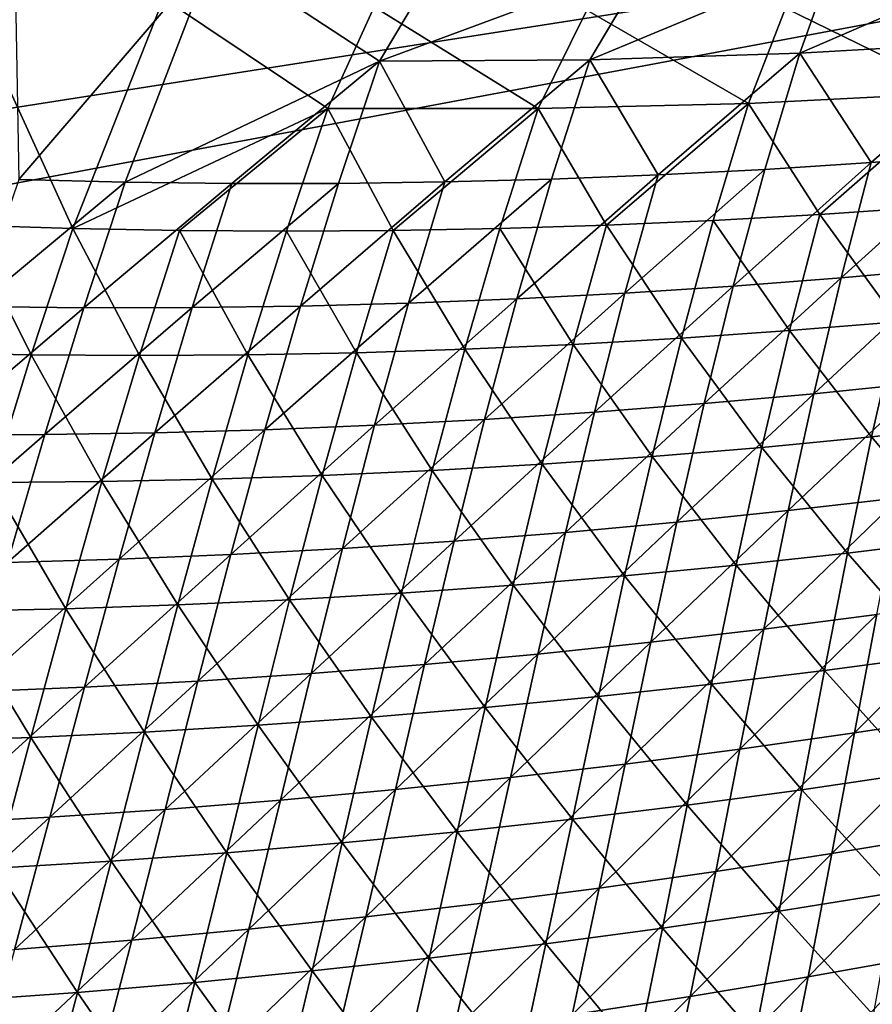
# Model space of a CAD drawing. Header units: metres. Extents: x 0 to 1400, y -1400 to 0.
# Tile 71 of 256: x 638 to 688, y -1247 to -1188. Entities that reach past the tile are written whole.
import ezdxf

# ---------------------------------------------------------------- set-up
doc = ezdxf.new("R2010")
doc.units = ezdxf.units.M

msp = doc.modelspace()

# ---------------------------------------------------------------- linework, layer by layer
at = {"layer": 'None'}
for points in [[(649.115967, -1184.38562, -474.466675), (637.219788, -1183.669922, -474.702209), (637.4729, -1197.97522, -422.077393)], [(698.441895, -1184.223389, -473.470703), (684.165466, -1190.407349, -450.607849), (696.718384, -1189.687988, -450.652222)], [(698.441895, -1184.223389, -473.470703), (686.191467, -1184.732178, -473.719788), (684.165466, -1190.407349, -450.607849)], [(649.115967, -1184.38562, -474.466675), (637.4729, -1197.97522, -422.077393), (643.839905, -1198.131226, -422.104431)], [(659.047241, -1190.896118, -450.519684), (649.115967, -1184.38562, -474.466675), (643.839905, -1198.131226, -422.104431)], [(662.64801, -1184.841675, -474.195862), (649.115967, -1184.38562, -474.466675), (659.047241, -1190.896118, -450.519684)], [(675.108215, -1184.92627, -473.944489), (662.64801, -1184.841675, -474.195862), (659.047241, -1190.896118, -450.519684)], [(686.191467, -1184.732178, -473.719788), (671.606079, -1190.810425, -450.563629), (684.165466, -1190.407349, -450.607849)], [(686.191467, -1184.732178, -473.719788), (675.108215, -1184.92627, -473.944489), (671.606079, -1190.810425, -450.563629)], [(675.108215, -1184.92627, -473.944489), (659.047241, -1190.896118, -450.519684), (671.606079, -1190.810425, -450.563629)], [(634.052368, -1186.331177, -475.555298), (640.716858, -1200.897827, -422.96701), (634.343994, -1200.695313, -422.950439)], [(634.052368, -1186.331177, -475.555298), (646.138245, -1187.136719, -475.297882), (640.716858, -1200.897827, -422.96701)], [(646.138245, -1187.136719, -475.297882), (655.948486, -1193.721069, -451.34903), (640.716858, -1200.897827, -422.96701)], [(646.138245, -1187.136719, -475.297882), (658.730835, -1187.653809, -475.026855), (655.948486, -1193.721069, -451.34903)], [(683.316284, -1187.721924, -474.491577), (701.349304, -1186.984131, -474.095917), (693.660706, -1192.796265, -451.415649)], [(658.730835, -1187.653809, -475.026855), (668.521179, -1193.730225, -451.371521), (655.948486, -1193.721069, -451.34903)], [(658.730835, -1187.653809, -475.026855), (671.4375, -1187.843994, -474.751038), (668.521179, -1193.730225, -451.371521)], [(681.094604, -1193.421875, -451.393738), (671.4375, -1187.843994, -474.751038), (683.316284, -1187.721924, -474.491577)], [(693.660706, -1192.796265, -451.415649), (681.094604, -1193.421875, -451.393738), (683.316284, -1187.721924, -474.491577)], [(671.4375, -1187.843994, -474.751038), (681.094604, -1193.421875, -451.393738), (668.521179, -1193.730225, -451.371521)], [(696.718384, -1189.687988, -450.652222), (684.165466, -1190.407349, -450.607849), (688.437744, -1196.960938, -422.297089)], [(694.802246, -1196.473145, -422.324951), (696.718384, -1189.687988, -450.652222), (688.437744, -1196.960938, -422.297089)], [(684.165466, -1190.407349, -450.607849), (671.606079, -1190.810425, -450.563629), (675.69928, -1197.697266, -422.241547)], [(675.69928, -1197.697266, -422.241547), (682.069763, -1197.369141, -422.269287), (684.165466, -1190.407349, -450.607849)], [(684.165466, -1190.407349, -450.607849), (682.069763, -1197.369141, -422.269287), (688.437744, -1196.960938, -422.297089)], [(643.839905, -1198.131226, -422.104431), (650.209778, -1198.206055, -422.131592), (659.047241, -1190.896118, -450.519684)], [(650.209778, -1198.206055, -422.131592), (656.581543, -1198.199829, -422.158905), (659.047241, -1190.896118, -450.519684)], [(659.047241, -1190.896118, -450.519684), (656.581543, -1198.199829, -422.158905), (662.954285, -1198.112793, -422.18634)], [(671.606079, -1190.810425, -450.563629), (659.047241, -1190.896118, -450.519684), (662.954285, -1198.112793, -422.18634)], [(662.954285, -1198.112793, -422.18634), (669.327148, -1197.94519, -422.213898), (671.606079, -1190.810425, -450.563629)], [(671.606079, -1190.810425, -450.563629), (669.327148, -1197.94519, -422.213898), (675.69928, -1197.697266, -422.241547)], [(685.365356, -1200.062012, -423.082672), (681.094604, -1193.421875, -451.393738), (693.660706, -1192.796265, -451.415649)], [(691.736572, -1199.62146, -423.09906), (685.365356, -1200.062012, -423.082672), (693.660706, -1192.796265, -451.415649)], [(681.094604, -1193.421875, -451.393738), (672.612305, -1200.702637, -423.049774), (668.521179, -1193.730225, -451.371521)], [(678.990234, -1200.422363, -423.066254), (672.612305, -1200.702637, -423.049774), (681.094604, -1193.421875, -451.393738)], [(685.365356, -1200.062012, -423.082672), (678.990234, -1200.422363, -423.066254), (681.094604, -1193.421875, -451.393738)], [(640.716858, -1200.897827, -422.96701), (655.948486, -1193.721069, -451.34903), (647.093201, -1201.019775, -422.983582)], [(655.948486, -1193.721069, -451.34903), (653.471924, -1201.061157, -423.000153), (647.093201, -1201.019775, -422.983582)], [(655.948486, -1193.721069, -451.34903), (659.852051, -1201.021973, -423.016724), (653.471924, -1201.061157, -423.000153)], [(655.948486, -1193.721069, -451.34903), (668.521179, -1193.730225, -451.371521), (659.852051, -1201.021973, -423.016724)], [(668.521179, -1193.730225, -451.371521), (666.232544, -1200.902466, -423.033264), (659.852051, -1201.021973, -423.016724)], [(672.612305, -1200.702637, -423.049774), (666.232544, -1200.902466, -423.033264), (668.521179, -1193.730225, -451.371521)], [(694.802246, -1196.473145, -422.324951), (686.638306, -1203.847656, -394.026001), (693.094116, -1203.267822, -394.058533)], [(686.638306, -1203.847656, -394.026001), (694.802246, -1196.473145, -422.324951), (688.437744, -1196.960938, -422.297089)], [(688.437744, -1196.960938, -422.297089), (682.069763, -1197.369141, -422.269287), (680.177917, -1204.347046, -393.99353)], [(680.177917, -1204.347046, -393.99353), (686.638306, -1203.847656, -394.026001), (688.437744, -1196.960938, -422.297089)], [(675.69928, -1197.697266, -422.241547), (669.327148, -1197.94519, -422.213898), (667.246948, -1205.103149, -393.928772)], [(675.69928, -1197.697266, -422.241547), (667.246948, -1205.103149, -393.928772), (673.713806, -1204.765625, -393.96109)], [(682.069763, -1197.369141, -422.269287), (673.713806, -1204.765625, -393.96109), (680.177917, -1204.347046, -393.99353)], [(682.069763, -1197.369141, -422.269287), (675.69928, -1197.697266, -422.241547), (673.713806, -1204.765625, -393.96109)], [(643.839905, -1198.131226, -422.104431), (637.4729, -1197.97522, -422.077393), (634.901733, -1205.565918, -393.768982)], [(634.901733, -1205.565918, -393.768982), (641.369202, -1205.637695, -393.800629), (643.839905, -1198.131226, -422.104431)], [(641.369202, -1205.637695, -393.800629), (650.209778, -1198.206055, -422.131592), (643.839905, -1198.131226, -422.104431)], [(650.209778, -1198.206055, -422.131592), (641.369202, -1205.637695, -393.800629), (647.838379, -1205.626953, -393.832458)], [(656.581543, -1198.199829, -422.158905), (647.838379, -1205.626953, -393.832458), (654.308289, -1205.53418, -393.864441)], [(656.581543, -1198.199829, -422.158905), (650.209778, -1198.206055, -422.131592), (647.838379, -1205.626953, -393.832458)], [(662.954285, -1198.112793, -422.18634), (656.581543, -1198.199829, -422.158905), (654.308289, -1205.53418, -393.864441)], [(662.954285, -1198.112793, -422.18634), (654.308289, -1205.53418, -393.864441), (660.778137, -1205.359497, -393.896545)], [(669.327148, -1197.94519, -422.213898), (660.778137, -1205.359497, -393.896545), (667.246948, -1205.103149, -393.928772)], [(669.327148, -1197.94519, -422.213898), (662.954285, -1198.112793, -422.18634), (660.778137, -1205.359497, -393.896545)], [(683.551819, -1207.001831, -394.771271), (678.990234, -1200.422363, -423.066254), (685.365356, -1200.062012, -423.082672)], [(690.015076, -1206.469727, -394.79245), (683.551819, -1207.001831, -394.771271), (685.365356, -1200.062012, -423.082672)], [(690.015076, -1206.469727, -394.79245), (685.365356, -1200.062012, -423.082672), (691.736572, -1199.62146, -423.09906)], [(638.225342, -1208.453857, -394.624329), (631.751221, -1208.335083, -394.603638), (634.343994, -1200.695313, -422.950439)], [(634.343994, -1200.695313, -422.950439), (640.716858, -1200.897827, -422.96701), (638.225342, -1208.453857, -394.624329)], [(670.610901, -1207.82312, -394.729004), (666.232544, -1200.902466, -423.033264), (672.612305, -1200.702637, -423.049774)], [(677.083374, -1207.452881, -394.750122), (670.610901, -1207.82312, -394.729004), (672.612305, -1200.702637, -423.049774)], [(677.083374, -1207.452881, -394.750122), (672.612305, -1200.702637, -423.049774), (678.990234, -1200.422363, -423.066254)], [(683.551819, -1207.001831, -394.771271), (677.083374, -1207.452881, -394.750122), (678.990234, -1200.422363, -423.066254)], [(640.716858, -1200.897827, -422.96701), (644.701904, -1208.490845, -394.645111), (638.225342, -1208.453857, -394.624329)], [(640.716858, -1200.897827, -422.96701), (647.093201, -1201.019775, -422.983582), (644.701904, -1208.490845, -394.645111)], [(647.093201, -1201.019775, -422.983582), (651.179871, -1208.446167, -394.665985), (644.701904, -1208.490845, -394.645111)], [(647.093201, -1201.019775, -422.983582), (653.471924, -1201.061157, -423.000153), (651.179871, -1208.446167, -394.665985)], [(653.471924, -1201.061157, -423.000153), (657.65802, -1208.319824, -394.686951), (651.179871, -1208.446167, -394.665985)], [(659.852051, -1201.021973, -423.016724), (657.65802, -1208.319824, -394.686951), (653.471924, -1201.061157, -423.000153)], [(659.852051, -1201.021973, -423.016724), (664.135437, -1208.112061, -394.707947), (657.65802, -1208.319824, -394.686951)], [(666.232544, -1200.902466, -423.033264), (664.135437, -1208.112061, -394.707947), (659.852051, -1201.021973, -423.016724)], [(670.610901, -1207.82312, -394.729004), (664.135437, -1208.112061, -394.707947), (666.232544, -1200.902466, -423.033264)], [(693.094116, -1203.267822, -394.058533), (686.638306, -1203.847656, -394.026001), (684.998596, -1210.773926, -365.803162)], [(691.547791, -1210.099365, -365.839539), (693.094116, -1203.267822, -394.058533), (684.998596, -1210.773926, -365.803162)], [(686.638306, -1203.847656, -394.026001), (678.44342, -1211.367432, -365.766846), (684.998596, -1210.773926, -365.803162)], [(686.638306, -1203.847656, -394.026001), (680.177917, -1204.347046, -393.99353), (678.44342, -1211.367432, -365.766846)], [(673.713806, -1204.765625, -393.96109), (665.318787, -1212.309692, -365.694458), (671.883179, -1211.879395, -365.730621)], [(673.713806, -1204.765625, -393.96109), (667.246948, -1205.103149, -393.928772), (665.318787, -1212.309692, -365.694458)], [(680.177917, -1204.347046, -393.99353), (673.713806, -1204.765625, -393.96109), (671.883179, -1211.879395, -365.730621)], [(680.177917, -1204.347046, -393.99353), (671.883179, -1211.879395, -365.730621), (678.44342, -1211.367432, -365.766846)], [(660.778137, -1205.359497, -393.896545), (652.181091, -1212.923218, -365.622498), (658.751099, -1212.657715, -365.658417)], [(660.778137, -1205.359497, -393.896545), (654.308289, -1205.53418, -393.864441), (652.181091, -1212.923218, -365.622498)], [(667.246948, -1205.103149, -393.928772), (660.778137, -1205.359497, -393.896545), (658.751099, -1212.657715, -365.658417)], [(667.246948, -1205.103149, -393.928772), (658.751099, -1212.657715, -365.658417), (665.318787, -1212.309692, -365.694458)], [(632.466003, -1213.221313, -365.515594), (641.369202, -1205.637695, -393.800629), (634.901733, -1205.565918, -393.768982)], [(641.369202, -1205.637695, -393.800629), (632.466003, -1213.221313, -365.515594), (639.037598, -1213.205322, -365.551056)], [(647.838379, -1205.626953, -393.832458), (639.037598, -1213.205322, -365.551056), (645.609619, -1213.105957, -365.5867)], [(647.838379, -1205.626953, -393.832458), (641.369202, -1205.637695, -393.800629), (639.037598, -1213.205322, -365.551056)], [(654.308289, -1205.53418, -393.864441), (647.838379, -1205.626953, -393.832458), (645.609619, -1213.105957, -365.5867)], [(654.308289, -1205.53418, -393.864441), (645.609619, -1213.105957, -365.5867), (652.181091, -1212.923218, -365.622498)], [(688.453796, -1213.356323, -366.53125), (683.551819, -1207.001831, -394.771271), (690.015076, -1206.469727, -394.79245)], [(695.003601, -1212.648804, -366.556488), (688.453796, -1213.356323, -366.53125), (690.015076, -1206.469727, -394.79245)], [(681.896179, -1213.982666, -366.506104), (677.083374, -1207.452881, -394.750122), (683.551819, -1207.001831, -394.771271)], [(688.453796, -1213.356323, -366.53125), (681.896179, -1213.982666, -366.506104), (683.551819, -1207.001831, -394.771271)], [(675.33197, -1214.527466, -366.481079), (670.610901, -1207.82312, -394.729004), (677.083374, -1207.452881, -394.750122)], [(681.896179, -1213.982666, -366.506104), (675.33197, -1214.527466, -366.481079), (677.083374, -1207.452881, -394.750122)], [(635.869507, -1216.072876, -366.33371), (631.751221, -1208.335083, -394.603638), (638.225342, -1208.453857, -394.624329)], [(651.179871, -1208.446167, -394.665985), (657.65802, -1208.319824, -394.686951), (655.610474, -1215.670776, -366.406738)], [(657.65802, -1208.319824, -394.686951), (662.187927, -1215.371704, -366.431366), (655.610474, -1215.670776, -366.406738)], [(664.135437, -1208.112061, -394.707947), (662.187927, -1215.371704, -366.431366), (657.65802, -1208.319824, -394.686951)], [(668.762146, -1214.990601, -366.456177), (662.187927, -1215.371704, -366.431366), (664.135437, -1208.112061, -394.707947)], [(668.762146, -1214.990601, -366.456177), (664.135437, -1208.112061, -394.707947), (670.610901, -1207.82312, -394.729004)], [(675.33197, -1214.527466, -366.481079), (668.762146, -1214.990601, -366.456177), (670.610901, -1207.82312, -394.729004)], [(642.450073, -1216.021606, -366.35791), (635.869507, -1216.072876, -366.33371), (638.225342, -1208.453857, -394.624329)], [(638.225342, -1208.453857, -394.624329), (644.701904, -1208.490845, -394.645111), (642.450073, -1216.021606, -366.35791)], [(644.701904, -1208.490845, -394.645111), (649.030762, -1215.887451, -366.382233), (642.450073, -1216.021606, -366.35791)], [(644.701904, -1208.490845, -394.645111), (651.179871, -1208.446167, -394.665985), (649.030762, -1215.887451, -366.382233)], [(651.179871, -1208.446167, -394.665985), (655.610474, -1215.670776, -366.406738), (649.030762, -1215.887451, -366.382233)], [(691.547791, -1210.099365, -365.839539), (683.473083, -1217.764038, -337.625854), (690.117859, -1216.99231, -337.665192)], [(683.473083, -1217.764038, -337.625854), (691.547791, -1210.099365, -365.839539), (684.998596, -1210.773926, -365.803162)], [(684.998596, -1210.773926, -365.803162), (678.44342, -1211.367432, -365.766846), (676.82074, -1218.454102, -337.586578)], [(676.82074, -1218.454102, -337.586578), (683.473083, -1217.764038, -337.625854), (684.998596, -1210.773926, -365.803162)], [(671.883179, -1211.879395, -365.730621), (665.318787, -1212.309692, -365.694458), (663.497192, -1219.587402, -337.50824)], [(671.883179, -1211.879395, -365.730621), (663.497192, -1219.587402, -337.50824), (670.161804, -1219.062012, -337.547363)], [(678.44342, -1211.367432, -365.766846), (670.161804, -1219.062012, -337.547363), (676.82074, -1218.454102, -337.586578)], [(678.44342, -1211.367432, -365.766846), (671.883179, -1211.879395, -365.730621), (670.161804, -1219.062012, -337.547363)], [(665.318787, -1212.309692, -365.694458), (656.827759, -1220.029785, -337.469238), (663.497192, -1219.587402, -337.50824)], [(665.318787, -1212.309692, -365.694458), (658.751099, -1212.657715, -365.658417), (656.827759, -1220.029785, -337.469238)], [(645.609619, -1213.105957, -365.5867), (639.037598, -1213.205322, -365.551056), (636.80011, -1220.854736, -337.352997)], [(645.609619, -1213.105957, -365.5867), (636.80011, -1220.854736, -337.352997), (643.478333, -1220.663818, -337.391602)], [(652.181091, -1212.923218, -365.622498), (643.478333, -1220.663818, -337.391602), (650.15448, -1220.388672, -337.430328)], [(652.181091, -1212.923218, -365.622498), (645.609619, -1213.105957, -365.5867), (643.478333, -1220.663818, -337.391602)], [(658.751099, -1212.657715, -365.658417), (652.181091, -1212.923218, -365.622498), (650.15448, -1220.388672, -337.430328)], [(658.751099, -1212.657715, -365.658417), (650.15448, -1220.388672, -337.430328), (656.827759, -1220.029785, -337.469238)], [(693.654602, -1219.493652, -338.372162), (688.453796, -1213.356323, -366.53125), (695.003601, -1212.648804, -366.556488)], [(639.037598, -1213.205322, -365.551056), (630.120789, -1220.960938, -337.314606), (636.80011, -1220.854736, -337.352997)], [(639.037598, -1213.205322, -365.551056), (632.466003, -1213.221313, -365.515594), (630.120789, -1220.960938, -337.314606)], [(687.009827, -1220.298096, -338.343903), (681.896179, -1213.982666, -366.506104), (688.453796, -1213.356323, -366.53125)], [(693.654602, -1219.493652, -338.372162), (687.009827, -1220.298096, -338.343903), (688.453796, -1213.356323, -366.53125)], [(680.355591, -1221.020874, -338.315765), (675.33197, -1214.527466, -366.481079), (681.896179, -1213.982666, -366.506104)], [(687.009827, -1220.298096, -338.343903), (680.355591, -1221.020874, -338.315765), (681.896179, -1213.982666, -366.506104)], [(673.692993, -1221.661743, -338.287781), (668.762146, -1214.990601, -366.456177), (675.33197, -1214.527466, -366.481079)], [(680.355591, -1221.020874, -338.315765), (673.692993, -1221.661743, -338.287781), (675.33197, -1214.527466, -366.481079)], [(662.187927, -1215.371704, -366.431366), (660.347412, -1222.695923, -338.2323), (655.610474, -1215.670776, -366.406738)], [(660.347412, -1222.695923, -338.2323), (662.187927, -1215.371704, -366.431366), (667.023193, -1222.220093, -338.259949)], [(662.187927, -1215.371704, -366.431366), (668.762146, -1214.990601, -366.456177), (667.023193, -1222.220093, -338.259949)], [(668.762146, -1214.990601, -366.456177), (673.692993, -1221.661743, -338.287781), (667.023193, -1222.220093, -338.259949)], [(640.295837, -1223.62439, -338.150513), (635.869507, -1216.072876, -366.33371), (642.450073, -1216.021606, -366.35791)], [(646.982605, -1223.398315, -338.177551), (640.295837, -1223.62439, -338.150513), (642.450073, -1216.021606, -366.35791)], [(642.450073, -1216.021606, -366.35791), (649.030762, -1215.887451, -366.382233), (646.982605, -1223.398315, -338.177551)], [(649.030762, -1215.887451, -366.382233), (653.66687, -1223.088745, -338.204834), (646.982605, -1223.398315, -338.177551)], [(655.610474, -1215.670776, -366.406738), (653.66687, -1223.088745, -338.204834), (649.030762, -1215.887451, -366.382233)], [(655.610474, -1215.670776, -366.406738), (660.347412, -1222.695923, -338.2323), (653.66687, -1223.088745, -338.204834)], [(640.295837, -1223.62439, -338.150513), (633.607727, -1223.766602, -338.123657), (635.869507, -1216.072876, -366.33371)], [(690.117859, -1216.99231, -337.665192), (682.01709, -1224.839966, -309.501526), (688.759949, -1223.969238, -309.542969)], [(690.117859, -1216.99231, -337.665192), (683.473083, -1217.764038, -337.625854), (682.01709, -1224.839966, -309.501526)], [(683.473083, -1217.764038, -337.625854), (675.265137, -1225.628418, -309.460144), (682.01709, -1224.839966, -309.501526)], [(683.473083, -1217.764038, -337.625854), (676.82074, -1218.454102, -337.586578), (675.265137, -1225.628418, -309.460144)], [(676.82074, -1218.454102, -337.586578), (670.161804, -1219.062012, -337.547363), (668.504944, -1226.333984, -309.418823)], [(676.82074, -1218.454102, -337.586578), (668.504944, -1226.333984, -309.418823), (675.265137, -1225.628418, -309.460144)], [(670.161804, -1219.062012, -337.547363), (661.737366, -1226.956421, -309.377625), (668.504944, -1226.333984, -309.418823)], [(670.161804, -1219.062012, -337.547363), (663.497192, -1219.587402, -337.50824), (661.737366, -1226.956421, -309.377625)], [(692.3797, -1226.415894, -310.261139), (687.009827, -1220.298096, -338.343903), (693.654602, -1219.493652, -338.372162)], [(656.827759, -1220.029785, -337.469238), (648.184021, -1227.949463, -309.295532), (654.96344, -1227.495117, -309.336517)], [(656.827759, -1220.029785, -337.469238), (650.15448, -1220.388672, -337.430328), (648.184021, -1227.949463, -309.295532)], [(663.497192, -1219.587402, -337.50824), (656.827759, -1220.029785, -337.469238), (654.96344, -1227.495117, -309.336517)], [(663.497192, -1219.587402, -337.50824), (654.96344, -1227.495117, -309.336517), (661.737366, -1226.956421, -309.377625)], [(643.478333, -1220.663818, -337.391602), (634.612549, -1228.603394, -309.21405), (641.400085, -1228.319092, -309.2547)], [(643.478333, -1220.663818, -337.391602), (636.80011, -1220.854736, -337.352997), (634.612549, -1228.603394, -309.21405)], [(650.15448, -1220.388672, -337.430328), (643.478333, -1220.663818, -337.391602), (641.400085, -1228.319092, -309.2547)], [(650.15448, -1220.388672, -337.430328), (641.400085, -1228.319092, -309.2547), (648.184021, -1227.949463, -309.295532)], [(685.637695, -1227.319092, -310.230804), (680.355591, -1221.020874, -338.315765), (687.009827, -1220.298096, -338.343903)], [(692.3797, -1226.415894, -310.261139), (685.637695, -1227.319092, -310.230804), (687.009827, -1220.298096, -338.343903)], [(678.884338, -1228.140015, -310.200623), (673.692993, -1221.661743, -338.287781), (680.355591, -1221.020874, -338.315765)], [(685.637695, -1227.319092, -310.230804), (678.884338, -1228.140015, -310.200623), (680.355591, -1221.020874, -338.315765)], [(667.023193, -1222.220093, -338.259949), (673.692993, -1221.661743, -338.287781), (672.12085, -1228.87854, -310.170624)], [(673.692993, -1221.661743, -338.287781), (678.884338, -1228.140015, -310.200623), (672.12085, -1228.87854, -310.170624)], [(660.347412, -1222.695923, -338.2323), (667.023193, -1222.220093, -338.259949), (665.34845, -1229.534058, -310.140778)], [(667.023193, -1222.220093, -338.259949), (672.12085, -1228.87854, -310.170624), (665.34845, -1229.534058, -310.140778)], [(646.982605, -1223.398315, -338.177551), (653.66687, -1223.088745, -338.204834), (651.781799, -1230.594849, -310.081696)], [(653.66687, -1223.088745, -338.204834), (658.568359, -1230.106323, -310.111145), (651.781799, -1230.594849, -310.081696)], [(660.347412, -1222.695923, -338.2323), (658.568359, -1230.106323, -310.111145), (653.66687, -1223.088745, -338.204834)], [(665.34845, -1229.534058, -310.140778), (658.568359, -1230.106323, -310.111145), (660.347412, -1222.695923, -338.2323)], [(695.492615, -1223.016846, -309.584473), (688.759949, -1223.969238, -309.542969), (687.429016, -1231.052856, -281.478027)], [(695.492615, -1223.016846, -309.584473), (687.429016, -1231.052856, -281.478027), (694.260498, -1229.999756, -281.520691)], [(638.194031, -1231.319336, -310.023407), (633.607727, -1223.766602, -338.123657), (640.295837, -1223.62439, -338.150513)], [(644.989929, -1230.99939, -310.052429), (638.194031, -1231.319336, -310.023407), (640.295837, -1223.62439, -338.150513)], [(644.989929, -1230.99939, -310.052429), (640.295837, -1223.62439, -338.150513), (646.982605, -1223.398315, -338.177551)], [(651.781799, -1230.594849, -310.081696), (644.989929, -1230.99939, -310.052429), (646.982605, -1223.398315, -338.177551)], [(633.607727, -1223.766602, -338.123657), (638.194031, -1231.319336, -310.023407), (631.395264, -1231.554321, -309.994629)], [(688.759949, -1223.969238, -309.542969), (680.585815, -1232.023804, -281.435364), (687.429016, -1231.052856, -281.478027)], [(688.759949, -1223.969238, -309.542969), (682.01709, -1224.839966, -309.501526), (680.585815, -1232.023804, -281.435364)], [(682.01709, -1224.839966, -309.501526), (673.731628, -1232.911987, -281.392792), (680.585815, -1232.023804, -281.435364)], [(682.01709, -1224.839966, -309.501526), (675.265137, -1225.628418, -309.460144), (673.731628, -1232.911987, -281.392792)], [(675.265137, -1225.628418, -309.460144), (666.867554, -1233.716675, -281.350281), (673.731628, -1232.911987, -281.392792)], [(675.265137, -1225.628418, -309.460144), (668.504944, -1226.333984, -309.418823), (666.867554, -1233.716675, -281.350281)], [(668.504944, -1226.333984, -309.418823), (661.737366, -1226.956421, -309.377625), (659.994446, -1234.4375, -281.307861)], [(668.504944, -1226.333984, -309.418823), (659.994446, -1234.4375, -281.307861), (666.867554, -1233.716675, -281.350281)], [(691.132751, -1233.441772, -282.216827), (685.637695, -1227.319092, -310.230804), (692.3797, -1226.415894, -310.261139)], [(661.737366, -1226.956421, -309.377625), (653.113281, -1235.073853, -281.265564), (659.994446, -1234.4375, -281.307861)], [(661.737366, -1226.956421, -309.377625), (654.96344, -1227.495117, -309.336517), (653.113281, -1235.073853, -281.265564)], [(654.96344, -1227.495117, -309.336517), (648.184021, -1227.949463, -309.295532), (646.224915, -1235.625, -281.223358)], [(654.96344, -1227.495117, -309.336517), (646.224915, -1235.625, -281.223358), (653.113281, -1235.073853, -281.265564)], [(684.291016, -1234.44458, -282.185425), (678.884338, -1228.140015, -310.200623), (685.637695, -1227.319092, -310.230804)], [(691.132751, -1233.441772, -282.216827), (684.291016, -1234.44458, -282.185425), (685.637695, -1227.319092, -310.230804)], [(641.400085, -1228.319092, -309.2547), (634.612549, -1228.603394, -309.21405), (632.430603, -1236.469604, -281.139465)], [(641.400085, -1228.319092, -309.2547), (632.430603, -1236.469604, -281.139465), (639.330444, -1236.090454, -281.181335)], [(648.184021, -1227.949463, -309.295532), (639.330444, -1236.090454, -281.181335), (646.224915, -1235.625, -281.223358)], [(648.184021, -1227.949463, -309.295532), (641.400085, -1228.319092, -309.2547), (639.330444, -1236.090454, -281.181335)], [(672.12085, -1228.87854, -310.170624), (678.884338, -1228.140015, -310.200623), (677.436096, -1235.36499, -282.154144)], [(678.884338, -1228.140015, -310.200623), (684.291016, -1234.44458, -282.185425), (677.436096, -1235.36499, -282.154144)], [(665.34845, -1229.534058, -310.140778), (672.12085, -1228.87854, -310.170624), (670.569153, -1236.202393, -282.123016)], [(672.12085, -1228.87854, -310.170624), (677.436096, -1235.36499, -282.154144), (670.569153, -1236.202393, -282.123016)], [(663.691528, -1236.956421, -282.092072), (658.568359, -1230.106323, -310.111145), (665.34845, -1229.534058, -310.140778)], [(670.569153, -1236.202393, -282.123016), (663.691528, -1236.956421, -282.092072), (665.34845, -1229.534058, -310.140778)], [(658.568359, -1230.106323, -310.111145), (656.804382, -1237.626465, -282.061279), (651.781799, -1230.594849, -310.081696)], [(663.691528, -1236.956421, -282.092072), (656.804382, -1237.626465, -282.061279), (658.568359, -1230.106323, -310.111145)], [(686.080078, -1238.266968, -253.472565), (693.012817, -1237.112427, -253.515518), (694.260498, -1229.999756, -281.520691)], [(694.260498, -1229.999756, -281.520691), (687.429016, -1231.052856, -281.478027), (686.080078, -1238.266968, -253.472565)], [(651.781799, -1230.594849, -310.081696), (649.909058, -1238.212036, -282.030701), (644.989929, -1230.99939, -310.052429)], [(651.781799, -1230.594849, -310.081696), (656.804382, -1237.626465, -282.061279), (649.909058, -1238.212036, -282.030701)], [(631.395264, -1231.554321, -309.994629), (638.194031, -1231.319336, -310.023407), (636.098816, -1239.12793, -281.970123)], [(638.194031, -1231.319336, -310.023407), (643.006775, -1238.712646, -282.000305), (636.098816, -1239.12793, -281.970123)], [(644.989929, -1230.99939, -310.052429), (643.006775, -1238.712646, -282.000305), (638.194031, -1231.319336, -310.023407)], [(649.909058, -1238.212036, -282.030701), (643.006775, -1238.712646, -282.000305), (644.989929, -1230.99939, -310.052429)], [(687.429016, -1231.052856, -281.478027), (680.585815, -1232.023804, -281.435364), (679.133789, -1239.338867, -253.429626)], [(686.080078, -1238.266968, -253.472565), (687.429016, -1231.052856, -281.478027), (679.133789, -1239.338867, -253.429626)], [(680.585815, -1232.023804, -281.435364), (672.174927, -1240.327393, -253.386749), (679.133789, -1239.338867, -253.429626)], [(680.585815, -1232.023804, -281.435364), (673.731628, -1232.911987, -281.392792), (672.174927, -1240.327393, -253.386749)], [(673.731628, -1232.911987, -281.392792), (665.204346, -1241.232056, -253.343948), (672.174927, -1240.327393, -253.386749)], [(673.731628, -1232.911987, -281.392792), (666.867554, -1233.716675, -281.350281), (665.204346, -1241.232056, -253.343948)], [(689.867676, -1240.597046, -254.232803), (684.291016, -1234.44458, -282.185425), (691.132751, -1233.441772, -282.216827)], [(666.867554, -1233.716675, -281.350281), (658.223022, -1242.052002, -253.301224), (665.204346, -1241.232056, -253.343948)], [(666.867554, -1233.716675, -281.350281), (659.994446, -1234.4375, -281.307861), (658.223022, -1242.052002, -253.301224)], [(659.994446, -1234.4375, -281.307861), (653.113281, -1235.073853, -281.265564), (651.231934, -1242.786743, -253.258606)], [(659.994446, -1234.4375, -281.307861), (651.231934, -1242.786743, -253.258606), (658.223022, -1242.052002, -253.301224)], [(677.436096, -1235.36499, -282.154144), (684.291016, -1234.44458, -282.185425), (682.923706, -1241.700439, -254.201187)], [(684.291016, -1234.44458, -282.185425), (689.867676, -1240.597046, -254.232803), (682.923706, -1241.700439, -254.201187)], [(653.113281, -1235.073853, -281.265564), (644.231995, -1243.435425, -253.21611), (651.231934, -1242.786743, -253.258606)], [(653.113281, -1235.073853, -281.265564), (646.224915, -1235.625, -281.223358), (644.231995, -1243.435425, -253.21611)], [(670.569153, -1236.202393, -282.123016), (677.436096, -1235.36499, -282.154144), (675.9646, -1242.720947, -254.169708)], [(677.436096, -1235.36499, -282.154144), (682.923706, -1241.700439, -254.201187), (675.9646, -1242.720947, -254.169708)], [(646.224915, -1235.625, -281.223358), (639.330444, -1236.090454, -281.181335), (637.224243, -1243.997559, -253.173752)], [(646.224915, -1235.625, -281.223358), (637.224243, -1243.997559, -253.173752), (644.231995, -1243.435425, -253.21611)], [(639.330444, -1236.090454, -281.181335), (630.209534, -1244.47229, -253.131561), (637.224243, -1243.997559, -253.173752)], [(639.330444, -1236.090454, -281.181335), (632.430603, -1236.469604, -281.139465), (630.209534, -1244.47229, -253.131561)], [(668.991577, -1243.658081, -254.138351), (663.691528, -1236.956421, -282.092072), (670.569153, -1236.202393, -282.123016)], [(675.9646, -1242.720947, -254.169708), (668.991577, -1243.658081, -254.138351), (670.569153, -1236.202393, -282.123016)], [(662.006042, -1244.51123, -254.107162), (656.804382, -1237.626465, -282.061279), (663.691528, -1236.956421, -282.092072)], [(668.991577, -1243.658081, -254.138351), (662.006042, -1244.51123, -254.107162), (663.691528, -1236.956421, -282.092072)], [(684.667847, -1245.634888, -225.528915), (693.012817, -1237.112427, -253.515518), (686.080078, -1238.266968, -253.472565)], [(693.012817, -1237.112427, -253.515518), (684.667847, -1245.634888, -225.528915), (691.70459, -1244.378662, -225.571228)], [(656.804382, -1237.626465, -282.061279), (655.009216, -1245.279785, -254.076141), (649.909058, -1238.212036, -282.030701)], [(662.006042, -1244.51123, -254.107162), (655.009216, -1245.279785, -254.076141), (656.804382, -1237.626465, -282.061279)], [(643.006775, -1238.712646, -282.000305), (649.909058, -1238.212036, -282.030701), (648.002441, -1245.963135, -254.045288)], [(649.909058, -1238.212036, -282.030701), (655.009216, -1245.279785, -254.076141), (648.002441, -1245.963135, -254.045288)], [(677.615845, -1246.807983, -225.486618), (684.667847, -1245.634888, -225.528915), (686.080078, -1238.266968, -253.472565)], [(677.615845, -1246.807983, -225.486618), (686.080078, -1238.266968, -253.472565), (679.133789, -1239.338867, -253.429626)], [(636.098816, -1239.12793, -281.970123), (643.006775, -1238.712646, -282.000305), (640.987061, -1246.560669, -254.014618)], [(643.006775, -1238.712646, -282.000305), (648.002441, -1245.963135, -254.045288), (640.987061, -1246.560669, -254.014618)], [(636.098816, -1239.12793, -281.970123), (640.987061, -1246.560669, -254.014618), (633.964417, -1247.071899, -253.984146)], [(679.133789, -1239.338867, -253.429626), (672.174927, -1240.327393, -253.386749), (670.5495, -1247.897217, -225.444366)], [(670.5495, -1247.897217, -225.444366), (677.615845, -1246.807983, -225.486618), (679.133789, -1239.338867, -253.429626)], [(672.174927, -1240.327393, -253.386749), (663.469788, -1248.901978, -225.402176), (670.5495, -1247.897217, -225.444366)], [(672.174927, -1240.327393, -253.386749), (665.204346, -1241.232056, -253.343948), (663.469788, -1248.901978, -225.402176)], [(682.923706, -1241.700439, -254.201187), (689.867676, -1240.597046, -254.232803), (688.538574, -1247.907227, -226.304794)], [(665.204346, -1241.232056, -253.343948), (656.377686, -1249.821289, -225.360046), (663.469788, -1248.901978, -225.402176)], [(665.204346, -1241.232056, -253.343948), (658.223022, -1242.052002, -253.301224), (656.377686, -1249.821289, -225.360046)], [(675.9646, -1242.720947, -254.169708), (682.923706, -1241.700439, -254.201187), (681.489685, -1249.11145, -226.273865)], [(682.923706, -1241.700439, -254.201187), (688.538574, -1247.907227, -226.304794), (681.489685, -1249.11145, -226.273865)], [(658.223022, -1242.052002, -253.301224), (649.274109, -1250.654541, -225.318024), (656.377686, -1249.821289, -225.360046)], [(658.223022, -1242.052002, -253.301224), (651.231934, -1242.786743, -253.258606), (649.274109, -1250.654541, -225.318024)], [(651.231934, -1242.786743, -253.258606), (644.231995, -1243.435425, -253.21611), (642.160095, -1251.401001, -225.276123)], [(651.231934, -1242.786743, -253.258606), (642.160095, -1251.401001, -225.276123), (649.274109, -1250.654541, -225.318024)], [(674.423706, -1250.232422, -226.243042), (668.991577, -1243.658081, -254.138351), (675.9646, -1242.720947, -254.169708)], [(681.489685, -1249.11145, -226.273865), (674.423706, -1250.232422, -226.243042), (675.9646, -1242.720947, -254.169708)], [(644.231995, -1243.435425, -253.21611), (635.036499, -1252.059814, -225.234344), (642.160095, -1251.401001, -225.276123)], [(644.231995, -1243.435425, -253.21611), (637.224243, -1243.997559, -253.173752), (635.036499, -1252.059814, -225.234344)], [(667.34198, -1251.269409, -226.212357), (662.006042, -1244.51123, -254.107162), (668.991577, -1243.658081, -254.138351)], [(674.423706, -1250.232422, -226.243042), (667.34198, -1251.269409, -226.212357), (668.991577, -1243.658081, -254.138351)], [(660.245911, -1252.221924, -226.181808), (655.009216, -1245.279785, -254.076141), (662.006042, -1244.51123, -254.107162)], [(667.34198, -1251.269409, -226.212357), (660.245911, -1252.221924, -226.181808), (662.006042, -1244.51123, -254.107162)], [(691.70459, -1244.378662, -225.571228), (683.147156, -1253.180176, -197.64978), (690.290771, -1251.82251, -197.690552)], [(691.70459, -1244.378662, -225.571228), (684.667847, -1245.634888, -225.528915), (683.147156, -1253.180176, -197.64978)], [(655.009216, -1245.279785, -254.076141), (653.13678, -1253.089111, -226.151413), (648.002441, -1245.963135, -254.045288)], [(660.245911, -1252.221924, -226.181808), (653.13678, -1253.089111, -226.151413), (655.009216, -1245.279785, -254.076141)], [(640.987061, -1246.560669, -254.014618), (648.002441, -1245.963135, -254.045288), (646.016052, -1253.870361, -226.121185)], [(648.002441, -1245.963135, -254.045288), (653.13678, -1253.089111, -226.151413), (646.016052, -1253.870361, -226.121185)], [(675.986633, -1254.454224, -197.609024), (684.667847, -1245.634888, -225.528915), (677.615845, -1246.807983, -225.486618)], [(683.147156, -1253.180176, -197.64978), (684.667847, -1245.634888, -225.528915), (675.986633, -1254.454224, -197.609024)], [(633.964417, -1247.071899, -253.984146), (640.987061, -1246.560669, -254.014618), (638.885071, -1254.565063, -226.091141)], [(640.987061, -1246.560669, -254.014618), (646.016052, -1253.870361, -226.121185), (638.885071, -1254.565063, -226.091141)], [(638.885071, -1254.565063, -226.091141), (631.745117, -1255.172363, -226.061279), (633.964417, -1247.071899, -253.984146)], [(668.81012, -1255.643921, -197.568314), (675.986633, -1254.454224, -197.609024), (677.615845, -1246.807983, -225.486618)], [(677.615845, -1246.807983, -225.486618), (670.5495, -1247.897217, -225.444366), (668.81012, -1255.643921, -197.568314)]]:
    msp.add_3dface(points, dxfattribs=at)
at = {"layer": 'None0'}
for points in [[(120.453018, -1274.459961, -521.977783), (785.378174, -1170.478882, -521.977783), (781.702271, -1150.81958, -521.977783)], [(781.702271, -1150.81958, -521.977783), (781.702271, -1150.81958, -541.977783), (120.453018, -1274.459961, -521.977783)], [(781.702271, -1150.81958, -541.977783), (120.453018, -1274.459961, -541.977783), (120.453018, -1274.459961, -521.977783)], [(781.702271, -1150.81958, -541.977783), (785.378174, -1170.478882, -541.977783), (120.453018, -1274.459961, -541.977783)], [(124.129768, -1294.119019, -521.977783), (785.378174, -1170.478882, -521.977783), (120.453018, -1274.459961, -521.977783)], [(785.378174, -1170.478882, -541.977783), (124.129768, -1294.119019, -541.977783), (120.453018, -1274.459961, -541.977783)], [(124.129768, -1294.119019, -521.977783), (124.129768, -1294.119019, -541.977783), (785.378174, -1170.478882, -521.977783)], [(124.129768, -1294.119019, -541.977783), (785.378174, -1170.478882, -541.977783), (785.378174, -1170.478882, -521.977783)]]:
    msp.add_3dface(points, dxfattribs=at)

doc.saveas('drawing.dxf')
